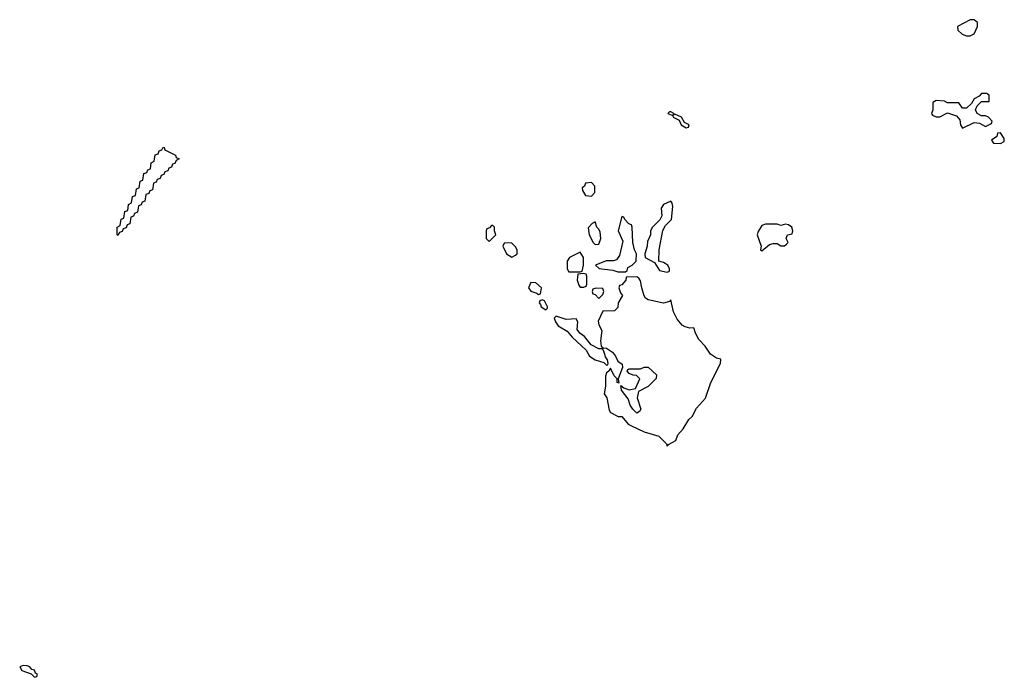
# Model space of a CAD drawing. Header units: inches. Extents: x 2701323 to 2964515, y 494916 to 722124.
# Tile 18 of 256: x 2751431 to 2756630, y 609054 to 612525. Entities that reach past the tile are written whole.
import ezdxf

# ---------------------------------------------------------------- set-up
doc = ezdxf.new("R2010")
doc.units = ezdxf.units.IN
doc.header["$MEASUREMENT"] = 0
doc.layers.add('C7650', color=7, linetype='Continuous')
doc.layers.add('C7651', color=7, linetype='Continuous')

msp = doc.modelspace()

# ---------------------------------------------------------------- linework, layer by layer
at = {"layer": 'C7650', "color": 2, "elevation": 2}
msp.add_lwpolyline([(2751450, 609115.6), (2751431.3, 609110), (2751442, 609090), (2751492, 609072), (2751510, 609054), (2751522, 609058), (2751526, 609070), (2751515.3, 609075.3), (2751510, 609092.3), (2751496, 609096), (2751484, 609110), (2751470, 609115.1)], close=True, dxfattribs=at)
at = {"layer": 'C7651', "color": 2}
for points, elevation in [([(2756450, 612525.2), (2756382, 612490), (2756384.7, 612470), (2756408.1, 612448.1), (2756430, 612440.7), (2756450, 612440.7), (2756470, 612451.3), (2756489, 612490), (2756488.7, 612510), (2756470, 612524)], 2), ([(2756536.4, 612136.4), (2756510, 612135.3), (2756498, 612122), (2756470, 612108), (2756456.9, 612083.1), (2756430, 612058), (2756410, 612058), (2756390, 612086), (2756330, 612086), (2756314.6, 612094.6), (2756270, 612098), (2756252.7, 612087.3), (2756252, 612050), (2756246, 612030), (2756250, 612022), (2756270, 612012), (2756290, 612012), (2756330, 612034), (2756376.9, 612016.9), (2756396, 611996), (2756398, 611970), (2756410, 611952), (2756470, 611982), (2756499.6, 611979.6), (2756530, 611962), (2756562, 611978), (2756566, 611990), (2756546, 612010), (2756530, 612018), (2756510, 612018), (2756486, 612030), (2756478, 612050), (2756486, 612070), (2756510, 612094), (2756550, 612094), (2756550, 612126)], 2), ([(2754870, 612038), (2754862, 612038), (2754854, 612030), (2754879.6, 612019.6), (2754882, 612010), (2754914, 611994), (2754924.7, 611970), (2754950, 611954), (2754962, 611958), (2754966, 611970), (2754942, 611982), (2754926, 612010), (2754890, 612026), (2754882, 612022), (2754886, 612030)], 2), ([(2756610, 611928), (2756594, 611926), (2756591.1, 611908.9), (2756562, 611890), (2756572.7, 611872.7), (2756610, 611871.3), (2756630, 611882), (2756630, 611898)], 2), ([(2751950, 611386), (2751946, 611390), (2751946, 611430), (2751962, 611438), (2751967.3, 611472.7), (2751982, 611478), (2751987.3, 611512.7), (2752002, 611518), (2752006, 611550), (2752022, 611558), (2752027.3, 611592.7), (2752042, 611598), (2752047.3, 611632.7), (2752062, 611638), (2752067.3, 611672.7), (2752082, 611678), (2752087.3, 611712.7), (2752102, 611718), (2752107.3, 611732.7), (2752122, 611738), (2752126, 611770), (2752142, 611778), (2752147.3, 611812.7), (2752162, 611818), (2752167.3, 611832.7), (2752182, 611838), (2752188, 611852), (2752194, 611850), (2752198, 611838), (2752254, 611810), (2752258, 611798), (2752274, 611790), (2752258, 611782), (2752250, 611766), (2752238, 611762), (2752232.7, 611747.3), (2752218, 611742), (2752212.7, 611727.3), (2752198, 611722), (2752192.7, 611707.3), (2752178, 611702), (2752172.7, 611687.3), (2752158, 611682), (2752152.7, 611667.3), (2752138, 611662), (2752132.7, 611627.3), (2752118, 611622), (2752112.7, 611607.3), (2752098, 611602), (2752092.7, 611567.3), (2752078, 611562), (2752072.7, 611547.3), (2752058, 611542), (2752054, 611510), (2752038, 611502), (2752032.7, 611487.3), (2752018, 611482), (2752012.7, 611447.3), (2751998, 611442), (2751992.7, 611427.3), (2751978, 611422), (2751972.7, 611407.3), (2751958, 611402)], -2), ([(2754450, 611666), (2754418, 611662), (2754412.7, 611647.3), (2754402, 611638), (2754403.6, 611623.6), (2754418, 611598), (2754450, 611594), (2754467.3, 611612.7), (2754467.3, 611647.3)], 2), ([(2754870, 611568), (2754831.1, 611548.9), (2754818, 611530), (2754821, 611490), (2754810.8, 611469.2), (2754772, 611430), (2754762, 611410), (2754762, 611390), (2754745.4, 611354.6), (2754744.7, 611330), (2754732, 611290), (2754734, 611270), (2754783.6, 611243.6), (2754810, 611202), (2754850, 611192), (2754862, 611198), (2754862, 611210), (2754852.7, 611230), (2754830, 611244), (2754806, 611250), (2754808, 611310), (2754826.8, 611413.2), (2754840.5, 611439.5), (2754872.7, 611470), (2754879.3, 611539.3), (2754877.2, 611557.2)], 2), ([(2754610, 611486), (2754591, 611410), (2754616, 611356), (2754598.8, 611281.2), (2754582, 611258), (2754567.3, 611252.7), (2754528.3, 611251.7), (2754472, 611230), (2754491.6, 611211.6), (2754563.6, 611203.6), (2754590, 611194), (2754630, 611194), (2754638, 611202), (2754642, 611218), (2754666, 611230), (2754686, 611250), (2754688, 611290), (2754678, 611310), (2754668, 611350), (2754666, 611430), (2754662, 611442), (2754648, 611448), (2754626, 611470), (2754622, 611482)], 2), ([(2753930, 611438), (2753922, 611438), (2753912.7, 611427.3), (2753898, 611422), (2753894, 611410), (2753894, 611370), (2753910, 611354), (2753946, 611390), (2753938, 611410), (2753938, 611430)], 2), ([(2754470, 611458), (2754454, 611450), (2754432.7, 611427.3), (2754438.8, 611390), (2754458.8, 611350), (2754470, 611338.8), (2754490, 611341), (2754499.5, 611370), (2754495.5, 611404.5), (2754490, 611419), (2754479, 611430)], 2), ([(2755474, 611446), (2755450, 611438), (2755430, 611446), (2755370, 611446), (2755350, 611438), (2755330, 611408), (2755326, 611390), (2755346, 611330), (2755342, 611310), (2755350, 611304.7), (2755390, 611338), (2755410, 611344.7), (2755430, 611344.7), (2755450, 611332), (2755470, 611332), (2755480.4, 611339.6), (2755488, 611350), (2755478, 611370), (2755486, 611390), (2755510, 611394), (2755513.2, 611410), (2755508, 611430), (2755490, 611442)], 2), ([(2754027.3, 611347.3), (2753990, 611346), (2753982, 611330), (2754002, 611290), (2754030, 611272), (2754050, 611282), (2754058, 611290), (2754058, 611310), (2754050, 611326)], 2), ([(2754390, 611298), (2754334, 611270), (2754322, 611250), (2754322, 611210), (2754330, 611194), (2754390, 611194), (2754402, 611198), (2754408, 611230), (2754408, 611270)], 2), ([(2754410, 611186), (2754378, 611182), (2754374, 611150), (2754383.6, 611123.6), (2754390, 611114), (2754410, 611114), (2754422, 611118), (2754426, 611130), (2754426, 611170), (2754422, 611182)], 2), ([(2754690, 611168), (2754634, 611166), (2754632, 611150), (2754610, 611126), (2754598, 611122), (2754594, 611110), (2754603.6, 611083.6), (2754614, 611070), (2754592, 611030), (2754590, 611006), (2754571.6, 610988.4), (2754510, 610986), (2754485.4, 610934.6), (2754490, 610914), (2754505.4, 610885.4), (2754498, 610830), (2754502, 610802), (2754512.7, 610792.7), (2754530, 610792), (2754562, 610770), (2754578, 610750), (2754590, 610722), (2754612.7, 610707.3), (2754614, 610690), (2754592, 610630), (2754594, 610606), (2754586, 610610), (2754586, 610630), (2754570, 610646), (2754550, 610686), (2754542, 610670), (2754530, 610662), (2754524, 610644), (2754524.7, 610590), (2754518, 610550), (2754531, 610530), (2754543.6, 610463.6), (2754551.6, 610451.6), (2754591.1, 610431.1), (2754610.6, 610430.6), (2754644.7, 610390), (2754661.3, 610381.3), (2754729.1, 610349.1), (2754806, 610326), (2754846, 610286), (2754850, 610274), (2754856.4, 610283.6), (2754895.3, 610304.7), (2754906.3, 610333.7), (2754934.2, 610365.8), (2754964.7, 610415.3), (2754982, 610430), (2755005.1, 610474.9), (2755051.7, 610528.3), (2755081.2, 610610), (2755132, 610710), (2755133.6, 610733.6), (2755110, 610738), (2755079.3, 610759.3), (2755050, 610802.7), (2755017.6, 610837.6), (2754999.3, 610870), (2754990, 610898), (2754970, 610897.2), (2754944.1, 610904.1), (2754930, 610913.2), (2754903.6, 610943.6), (2754883.2, 610983.2), (2754870, 611046), (2754862, 611038), (2754830, 611028.7), (2754750, 611046), (2754735.3, 611055.3), (2754728.4, 611068.4), (2754715.3, 611110), (2754710, 611146), (2754700.4, 611160.4)], 2), ([(2754130, 611138), (2754118, 611110), (2754130, 611092), (2754162, 611082), (2754170, 611074), (2754182, 611078), (2754186, 611110), (2754156.4, 611136.4)], 2), ([(2754472.7, 611107.3), (2754458, 611102), (2754454, 611090), (2754458, 611078), (2754470, 611074), (2754490, 611054), (2754510, 611074), (2754515.3, 611090), (2754510, 611106)], 2), ([(2754190, 611046), (2754178, 611042), (2754174, 611030), (2754182, 611022), (2754184.7, 611010), (2754210, 610994), (2754218, 611002), (2754218, 611010), (2754202, 611042)], 2), ([(2754270, 610958), (2754262, 610958), (2754254, 610950), (2754260.7, 610930), (2754274.8, 610910), (2754321.6, 610881.6), (2754348, 610850), (2754421.6, 610781.6), (2754440.5, 610750), (2754470, 610730.5), (2754516, 610716), (2754530, 610702), (2754536.4, 610703.6), (2754538, 610710), (2754535.3, 610730), (2754525.2, 610745.2), (2754516.4, 610776.4), (2754508, 610788), (2754490, 610788.7), (2754449.3, 610809.3), (2754413.2, 610853.2), (2754388, 610870), (2754375.3, 610890), (2754378, 610930), (2754370, 610946), (2754316.9, 610943.1)], 2), ([(2754690, 610449), (2754669.1, 610469.1), (2754655.3, 610490), (2754644, 610524), (2754608.7, 610570), (2754606, 610594), (2754622, 610582), (2754650, 610572), (2754682, 610578), (2754706, 610630), (2754687.3, 610647.3), (2754670, 610648), (2754650, 610658), (2754638, 610670), (2754642, 610678), (2754650, 610682), (2754710, 610682), (2754729.1, 610690.9), (2754750, 610691), (2754794, 610650), (2754792, 610632), (2754750, 610588.7), (2754698, 610562), (2754692, 610530), (2754711.3, 610470), (2754703.6, 610456.4)], 2)]:
    msp.add_lwpolyline(points, close=True, dxfattribs=dict(at, elevation=elevation))

doc.saveas('drawing.dxf')
